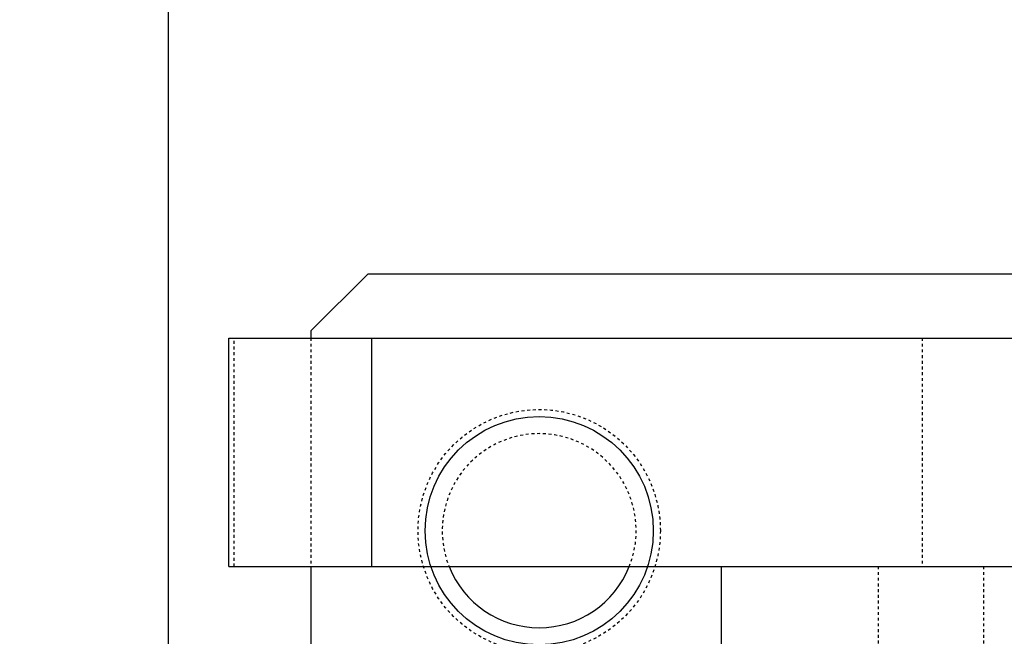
# Model space of a CAD drawing. Header units: millimetres. Extents: x -24622 to 2314, y -1603 to 2287.
# Tile 59 of 236: x -2871 to -2837, y 1466 to 1487. Entities that reach past the tile are written whole.
import ezdxf

# ---------------------------------------------------------------- set-up
doc = ezdxf.new("R2010")
doc.units = ezdxf.units.MM
doc.linetypes.add('HIDDEN', pattern=[0.2, 0.1, -0.1])
doc.layers.add('02___PRT_ALL_AXES', color=7, linetype='Continuous')
doc.layers.add('DEFAULT_2', color=8, linetype='HIDDEN')
doc.dimstyles.new('副本 22', dxfattribs={"dimtxt": 24, "dimasz": 12, "dimexe": 2.1, "dimexo": 2.7, "dimgap": 2, "dimtad": 0, "dimtxsty": 'Standard', "dimblk": 'OPEN30', "dimcen": 0, "dimclrd": 5, "dimclre": 3, "dimclrt": 256, "dimadec": 0, "dimazin": 2, "dimtm": 1e-09, "dimtfac": 0.6, "dimtofl": 0, "dimtmove": 0, "dimatfit": 3, "dimldrblk": 'OPEN30', "dimfxl": 0, "dimtolj": 1, "dimarcsym": 0})

# ---------------------------------------------------------------- blocks, each defined once
blk = doc.blocks.new('_Open30')
at = {"color": 0, "linetype": 'ByBlock', "lineweight": -2}
for p, q in [((-1, 0.2679), (0, 0)), ((0, 0), (-1, -0.2679)), ((0, 0), (-1, 0))]:
    blk.add_line(p, q, dxfattribs=at)
blk = doc.blocks.new('*D105')
at = {"color": 5, "linetype": 'ByBlock', "lineweight": -2}
blk.add_line((-3204.665, 1431.87), (-3197.633, 1441.594), dxfattribs=at)
at = {"layer": 'Defpoints', "color": 0, "linetype": 'ByBlock'}
for p in [(-2839.014, 1937.513), (-3190.602, 1451.318)]:
    blk.add_point(p, dxfattribs=at)
at = {"color": 5, "linetype": 'ByBlock', "lineweight": -2, "xscale": 12, "yscale": 12, "zscale": 12, "rotation": 54.12775650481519}
blk.add_blockref('_Open30', (-3190.602, 1451.318), dxfattribs=at)
at = {"linetype": 'ByBlock', "insert": (-3229.276, 1397.836), "char_height": 24, "attachment_point": 5, "rotation": 54.1278}
blk.add_mtext('\\A1;∅600', dxfattribs=at)

msp = doc.modelspace()

# ---------------------------------------------------------------- linework, layer by layer
at = {"color": 7, "linetype": 'Continuous'}
for p, q in [((-2865.808, 1499.415), (-2865.808, 1465.415)), ((-2860.808, 1476.415), (-2858.808, 1478.415)), ((-2858.808, 1478.415), (-2825.432, 1478.415)), ((-2863.685, 1476.165), (-2686.432, 1476.165)), ((-2863.685, 1468.165), (-2863.685, 1476.165)), ((-2860.808, 1476.415), (-2860.808, 1476.165)), ((-2858.685, 1476.165), (-2858.685, 1468.165)), ((-2863.685, 1468.165), (-2687.584, 1468.165)), ((-2860.808, 1468.165), (-2860.808, 1465.415)), ((-2846.432, 1468.165), (-2846.432, 1465.415))]:
    msp.add_line(p, q, dxfattribs=at)
msp.add_circle((-2852.808, 1469.415), 4, dxfattribs=at)
for centre, radius, start, end in [((-3014.808, 1694.415), 220, 280.50425, 0), ((-3014.808, 1694.415), 218, 280.59849, 348.72952), ((-2852.808, 1469.415), 3.4, 201.7478, 338.2528)]:
    msp.add_arc(centre, radius, start, end, dxfattribs=at)
at = {"layer": '02___PRT_ALL_AXES', "color": 8, "linetype": 'HIDDEN'}
msp.add_circle((-2852.808, 1469.415), 4.25, dxfattribs=at)
at = {"layer": 'DEFAULT_2', "color": 8, "linetype": 'HIDDEN'}
for p, q in [((-2863.503, 1468.165), (-2863.503, 1476.165)), ((-2860.808, 1476.165), (-2860.808, 1468.165)), ((-2839.387, 1476.165), (-2839.387, 1468.165)), ((-2840.909, 1400.665), (-2840.909, 1468.165)), ((-2837.235, 1468.165), (-2837.235, 1400.665))]:
    msp.add_line(p, q, dxfattribs=at)
for centre, radius, start, end in [((-3014.808, 1694.415), 220, 0, 264.66203), ((-2852.808, 1469.415), 3.4, 338.2528, 201.7478)]:
    msp.add_arc(centre, radius, start, end, dxfattribs=at)

# ---------------------------------------------------------------- dimensions: what is measured, and where the dimension line sits
at = {"color": 5, "linetype": 'ByBlock'}
dim = msp.add_diameter_dim_2p(p1=(-2839.014, 1937.513), p2=(-3190.602, 1451.318), dimstyle='副本 22', dxfattribs=at)
dim.commit()
dim.dimension.update_dxf_attribs({"geometry": '*D105', "text_midpoint": (-3229.276, 1397.836)})

doc.saveas('drawing.dxf')
